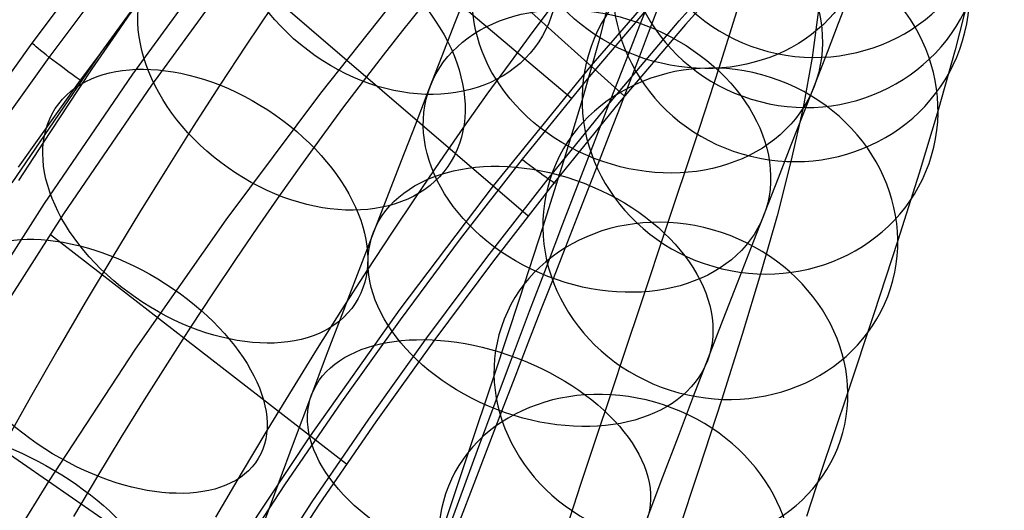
# Model space of a CAD drawing. Extents: x -274 to 274, y -220 to 276.
# Tile 49 of 164: x -217 to -178, y 151 to 170. Entities that reach past the tile are written whole.
import ezdxf

# ---------------------------------------------------------------- set-up
doc = ezdxf.new("R2010")
doc.units = 0
doc.layers.add('PREDEFINITO', color=7, linetype='CONTINUOUS')

msp = doc.modelspace()

# ---------------------------------------------------------------- linework, layer by layer
at = {"layer": 'PREDEFINITO'}
for p, q in [((-195.199, 166.842, 681.88), (-207.146, 176.953, 678.541)), ((-204.322, 177.041, 755.096), (-193.121, 166.937, 684.199)), ((-209.98, 173.645, 756.266), (-213.624, 168.651, 755.862)), ((-208.768, 172.752, 755.988), (-212.384, 167.798, 755.585)), ((-190.486, 172.693, 692.287), (-194.445, 168.131, 692.581)), ((-190.977, 169.885, 682.555), (-188.31, 172.884, 682.411)), ((-188.068, 172.735, 683.915), (-190.73, 169.743, 684.059)), ((-216.31, 169.012, 680.538), (-213.785, 172.393, 680.37)), ((-211.626, 167.368, 754.326), (-208.027, 172.293, 754.73)), ((-208.247, 172.002, 754.706), (-196.894, 162.263, 684.442)), ((-215.64, 168.458, 679.277), (-213.126, 171.828, 679.109)), ((-201.173, 171.897, 680.21), (-205.027, 167.057, 680.451)), ((-193.582, 171.233, 334.118), (-194.132, 169.093, 341.012)), ((-192.491, 169.787, 497.42), (-191.926, 171.234, 499.25)), ((-211.935, 170.906, 678.831), (-214.432, 167.56, 678.999)), ((-199.757, 169.796, 505.566), (-199.273, 171.035, 507.319)), ((-184.738, 169.802, 512.64), (-184.319, 170.89, 514.584)), ((-179.615, 170.945, 335.041), (-180.181, 168.747, 342.121)), ((-212.115, 170.698, 637.482), (-213.038, 169.372, 639.083)), ((-206.919, 170.454, 647.144), (-207.937, 168.933, 648.789)), ((-201.058, 170.443, 623.145), (-201.807, 169.512, 624.859)), ((-195.832, 170.63, 633.819), (-196.709, 169.468, 635.59)), ((-194.568, 167.606, 681.841), (-191.95, 170.688, 681.689)), ((-188.589, 170.705, 357.637), (-189.434, 168.032, 364.404)), ((-192.183, 169.415, 521.89), (-191.849, 170.306, 523.808)), ((-185.532, 170.323, 309.918), (-185.773, 168.457, 317.688)), ((-200.259, 168.512, 503.849), (-199.757, 169.796, 505.566)), ((-193.576, 166.826, 682.708), (-190.977, 169.885, 682.555)), ((-190.73, 169.743, 684.059), (-193.325, 166.692, 684.212)), ((-193.069, 168.306, 495.649), (-192.491, 169.787, 497.42)), ((-185.178, 168.667, 510.73), (-184.738, 169.802, 512.64)), ((-213.038, 169.372, 639.083), (-213.972, 168.003, 640.645)), ((-201.807, 169.512, 624.859), (-202.574, 168.538, 626.54)), ((-196.709, 169.468, 635.59), (-197.6, 168.262, 637.321)), ((-192.537, 168.479, 520.001), (-192.183, 169.415, 521.89)), ((-218.767, 165.582, 680.714), (-216.31, 169.012, 680.538)), ((-207.937, 168.933, 648.789), (-208.961, 167.372, 650.388)), ((-194.132, 169.093, 341.012), (-194.782, 166.793, 347.846)), ((-218.088, 165.039, 679.453), (-215.64, 168.458, 679.277)), ((-213.624, 168.651, 755.862), (-217.11, 163.548, 755.426)), ((-202.574, 168.538, 626.54), (-203.357, 167.521, 628.188)), ((-200.778, 167.183, 502.169), (-200.259, 168.512, 503.849)), ((-192.9, 167.529, 518.199), (-192.537, 168.479, 520.001)), ((-185.773, 168.457, 317.688), (-186.13, 166.498, 325.164)), ((-185.637, 167.485, 508.854), (-185.178, 168.667, 510.73)), ((-180.181, 168.747, 342.121), (-180.848, 166.387, 349.135)), ((-197.6, 168.262, 637.321), (-198.505, 167.013, 639.011)), ((-194.445, 168.131, 692.581), (-198.256, 163.432, 692.873)), ((-193.663, 166.781, 493.922), (-193.069, 168.306, 495.649)), ((-212.384, 167.798, 755.585), (-215.843, 162.735, 755.149)), ((-213.972, 168.003, 640.645), (-214.915, 166.593, 642.169)), ((-189.434, 168.032, 364.404), (-190.383, 165.118, 371.202)), ((-214.432, 167.56, 678.999), (-216.862, 164.165, 679.175)), ((-215.068, 162.333, 753.891), (-211.626, 167.368, 754.326)), ((-208.961, 167.372, 650.388), (-210.007, 165.749, 651.965)), ((-203.357, 167.521, 628.188), (-204.154, 166.464, 629.798)), ((-197.118, 164.468, 682.002), (-194.568, 167.606, 681.841)), ((-193.282, 166.538, 516.427), (-192.9, 167.529, 518.199)), ((-186.107, 166.282, 507.052), (-185.637, 167.485, 508.854)), ((-205.027, 167.057, 680.451), (-208.728, 162.1, 680.711)), ((-201.308, 165.823, 500.542), (-200.778, 167.183, 502.169)), ((-198.505, 167.013, 639.011), (-199.421, 165.722, 640.66)), ((-214.915, 166.593, 642.169), (-215.867, 165.145, 643.653)), ((-196.109, 163.71, 682.868), (-193.576, 166.826, 682.708)), ((-193.325, 166.692, 684.212), (-195.852, 163.584, 684.372)), ((-194.782, 166.793, 347.846), (-195.507, 164.392, 354.429)), ((-194.271, 165.212, 492.24), (-193.663, 166.781, 493.922)), ((-193.682, 165.504, 514.687), (-193.282, 166.538, 516.427)), ((-204.154, 166.464, 629.798), (-204.966, 165.366, 631.374)), ((-186.13, 166.498, 325.164), (-186.604, 164.38, 332.58)), ((-186.594, 165.034, 505.287), (-186.107, 166.282, 507.052)), ((-180.848, 166.387, 349.135), (-181.591, 163.925, 355.887)), ((-210.007, 165.749, 651.965), (-211.055, 164.088, 653.494)), ((-201.854, 164.42, 498.954), (-201.308, 165.823, 500.542)), ((-204.966, 165.366, 631.374), (-205.791, 164.226, 632.916)), ((-199.421, 165.722, 640.66), (-200.354, 164.381, 642.278)), ((-194.101, 164.428, 512.979), (-193.682, 165.504, 514.687)), ((-215.867, 165.145, 643.653), (-216.84, 163.633, 645.121)), ((-194.893, 163.601, 490.605), (-194.271, 165.212, 492.24)), ((-190.383, 165.118, 371.202), (-191.42, 161.996, 377.909)), ((-187.099, 163.743, 503.56), (-186.594, 165.034, 505.287)), ((-205.791, 164.226, 632.916), (-206.629, 163.046, 634.424)), ((-202.414, 162.976, 497.406), (-201.854, 164.42, 498.954)), ((-200.354, 164.381, 642.278), (-201.296, 163, 643.854)), ((-199.539, 161.355, 682.166), (-197.118, 164.468, 682.002)), ((-195.507, 164.392, 354.429), (-196.32, 161.82, 360.94)), ((-194.529, 163.332, 511.339), (-194.101, 164.428, 512.979)), ((-186.604, 164.38, 332.58), (-187.15, 162.259, 339.415)), ((-211.055, 164.088, 653.494), (-212.106, 162.393, 654.978)), ((-181.591, 163.925, 355.887), (-182.424, 161.289, 362.559)), ((-198.256, 163.432, 692.873), (-201.916, 158.603, 693.164)), ((-198.513, 160.62, 683.033), (-196.109, 163.71, 682.868)), ((-195.852, 163.584, 684.372), (-198.252, 160.502, 684.537)), ((-195.53, 161.946, 489.015), (-194.893, 163.601, 490.605)), ((-187.62, 162.409, 501.874), (-187.099, 163.743, 503.56)), ((-206.629, 163.046, 634.424), (-207.484, 161.817, 635.907)), ((-194.972, 162.196, 509.732), (-194.529, 163.332, 511.339)), ((-215.843, 162.735, 755.149), (-219.145, 157.569, 754.679)), ((-202.988, 161.492, 495.9), (-202.414, 162.976, 497.406)), ((-201.296, 163, 643.854), (-202.246, 161.582, 645.387)), ((-218.355, 157.196, 753.422), (-215.068, 162.333, 753.891)), ((-212.106, 162.393, 654.978), (-213.157, 160.664, 656.415)), ((-188.152, 161.045, 500.242), (-187.62, 162.409, 501.874)), ((-208.728, 162.1, 680.711), (-212.276, 157.033, 680.989)), ((-196.178, 160.253, 487.473), (-195.53, 161.946, 489.015)), ((-195.432, 161.02, 508.159), (-194.972, 162.196, 509.732)), ((-191.42, 161.996, 377.909), (-192.511, 158.737, 384.353)), ((-187.15, 162.259, 339.415), (-187.794, 159.983, 346.178)), ((-215.595, 161.532, 753.819), (-204, 152.548, 684.986)), ((-207.484, 161.817, 635.907), (-208.35, 160.549, 637.355)), ((-202.246, 161.582, 645.387), (-203.201, 160.126, 646.878)), ((-196.32, 161.82, 360.94), (-197.232, 159.021, 367.472)), ((-203.575, 159.965, 494.432), (-202.988, 161.492, 495.9)), ((-201.895, 158.193, 682.339), (-199.539, 161.355, 682.166)), ((-182.424, 161.289, 362.559), (-183.358, 158.423, 369.247)), ((-195.907, 159.805, 506.623), (-195.432, 161.02, 508.159)), ((-188.699, 159.641, 498.652), (-188.152, 161.045, 500.242)), ((-213.157, 160.664, 656.415), (-214.231, 158.862, 657.838)), ((-208.35, 160.549, 637.355), (-209.224, 159.242, 638.767)), ((-200.853, 157.48, 683.206), (-198.513, 160.62, 683.033)), ((-198.252, 160.502, 684.537), (-200.589, 157.37, 684.709)), ((-203.201, 160.126, 646.878), (-204.177, 158.611, 648.35)), ((-204.174, 158.4, 493.008), (-203.575, 159.965, 494.432)), ((-196.836, 158.522, 485.981), (-196.178, 160.253, 487.473)), ((-187.794, 159.983, 346.178), (-188.509, 157.612, 352.679)), ((-196.392, 158.562, 505.135), (-195.907, 159.805, 506.623)), ((-189.259, 158.197, 497.105), (-188.699, 159.641, 498.652)), ((-209.224, 159.242, 638.767), (-210.106, 157.899, 640.144)), ((-214.231, 158.862, 657.838), (-215.303, 157.029, 659.215)), ((-197.232, 159.021, 367.472), (-198.227, 156.025, 373.908)), ((-201.916, 158.603, 693.164), (-205.426, 153.653, 693.453)), ((-204.177, 158.611, 648.35), (-205.156, 157.061, 649.778)), ((-197.503, 156.757, 484.539), (-196.836, 158.522, 485.981)), ((-196.891, 157.28, 503.685), (-196.392, 158.562, 505.135)), ((-192.511, 158.737, 384.353), (-193.084, 157.025, 387.533)), ((-183.358, 158.423, 369.247), (-184.376, 155.359, 375.83)), ((-204.783, 156.798, 491.626), (-204.174, 158.4, 493.008)), ((-204.187, 154.984, 682.52), (-201.895, 158.193, 682.339)), ((-189.831, 156.715, 495.601), (-189.259, 158.197, 497.105)), ((-210.106, 157.899, 640.144), (-211.01, 156.496, 641.506)), ((-203.13, 154.294, 683.386), (-200.853, 157.48, 683.206)), ((-200.589, 157.37, 684.709), (-202.861, 154.192, 684.89)), ((-197.402, 155.961, 502.271), (-196.891, 157.28, 503.685)), ((-188.509, 157.612, 352.679), (-189.31, 155.078, 359.094)), ((-215.303, 157.029, 659.215), (-216.371, 155.165, 660.546)), ((-212.276, 157.033, 680.989), (-215.673, 151.864, 681.287)), ((-205.156, 157.061, 649.778), (-206.137, 155.478, 651.163)), ((-193.084, 157.025, 387.533), (-193.674, 155.258, 390.684)), ((-211.01, 156.496, 641.506), (-211.918, 155.057, 642.832)), ((-205.401, 155.161, 490.289), (-204.783, 156.798, 491.626)), ((-198.186, 154.935, 483.13), (-197.503, 156.757, 484.539)), ((-190.417, 155.193, 494.138), (-189.831, 156.715, 495.601)), ((-209.235, 147.406, 682.969), (-222.11, 156.321, 679.604)), ((-198.227, 156.025, 373.908), (-199.273, 152.901, 380.084)), ((-197.926, 154.606, 500.896), (-197.402, 155.961, 502.271)), ((-206.137, 155.478, 651.163), (-207.119, 153.862, 652.507)), ((-184.376, 155.359, 375.83), (-185.444, 152.168, 382.138)), ((-216.371, 155.165, 660.546), (-217.435, 153.273, 661.832)), ((-211.918, 155.057, 642.832), (-212.832, 153.582, 644.122)), ((-206.414, 151.731, 682.709), (-204.187, 154.984, 682.52)), ((-206.036, 153.468, 488.981), (-205.401, 155.161, 490.289)), ((-193.674, 155.258, 390.684), (-194.242, 153.546, 393.613)), ((-191.013, 153.635, 492.72), (-190.417, 155.193, 494.138)), ((-189.31, 155.078, 359.094), (-190.207, 152.326, 365.517)), ((-198.877, 153.081, 481.774), (-198.186, 154.935, 483.13)), ((-198.462, 153.212, 499.555), (-197.926, 154.606, 500.896)), ((-205.343, 151.063, 683.575), (-203.13, 154.294, 683.386)), ((-202.861, 154.192, 684.89), (-205.071, 150.969, 685.079)), ((-207.119, 153.862, 652.507), (-208.124, 152.176, 653.838)), ((-212.832, 153.582, 644.122), (-213.749, 152.074, 645.376)), ((-205.426, 153.653, 693.453), (-208.786, 148.59, 693.74)), ((-206.679, 151.742, 487.718), (-206.036, 153.468, 488.981)), ((-194.242, 153.546, 393.613), (-194.825, 151.783, 396.513)), ((-191.618, 152.043, 491.347), (-191.013, 153.635, 492.72)), ((-199.572, 151.196, 480.468), (-198.877, 153.081, 481.774)), ((-199.009, 151.782, 498.254), (-198.462, 153.212, 499.555)), ((-199.273, 152.901, 380.084), (-199.821, 151.262, 383.13)), ((-190.207, 152.326, 365.517), (-191.183, 149.388, 371.829)), ((-215.673, 151.864, 681.287), (-218.918, 146.599, 681.604)), ((-213.749, 152.074, 645.376), (-214.69, 150.496, 646.623)), ((-208.124, 152.176, 653.838), (-209.127, 150.46, 655.127)), ((-192.232, 150.417, 490.019), (-191.618, 152.043, 491.347)), ((-185.444, 152.168, 382.138), (-186.003, 150.495, 385.246)), ((-208.578, 148.435, 682.907), (-206.414, 151.731, 682.709)), ((-207.328, 149.984, 486.5), (-206.679, 151.742, 487.718)), ((-199.565, 150.318, 496.992), (-199.009, 151.782, 498.254)), ((-194.825, 151.783, 396.513), (-195.42, 149.967, 399.381)), ((-199.821, 151.262, 383.13), (-200.386, 149.571, 386.145)), ((-200.273, 149.283, 479.215), (-199.572, 151.196, 480.468)), ((-207.493, 147.789, 683.773), (-205.343, 151.063, 683.575)), ((-205.071, 150.969, 685.079), (-207.218, 147.703, 685.276))]:
    msp.add_line(p, q, dxfattribs=at)
at = {"layer": 'PREDEFINITO', "extrusion": (0.038257, 0.243241, -0.969211)}
msp.add_circle((210.723, 218.461, -274.038), 7, dxfattribs=at)
at = {"layer": 'PREDEFINITO', "extrusion": (0.1707, 0.448518, 0.877321)}
msp.add_circle((240.046, 164.492, 498.908), 7, dxfattribs=at)
at = {"layer": 'PREDEFINITO', "extrusion": (0.053808, 0.263376, -0.963191)}
msp.add_circle((217.026, 215.519, -279.359), 7, dxfattribs=at)
at = {"layer": 'PREDEFINITO', "extrusion": (-0.378857, -0.496951, 0.78071)}
msp.add_circle((-265.74, 406.86, 484.226), 7, dxfattribs=at)
at = {"layer": 'PREDEFINITO', "extrusion": (0.069081, 0.284954, -0.956049)}
msp.add_circle((221.655, 215.035, -284.012), 7, dxfattribs=at)
at = {"layer": 'PREDEFINITO', "extrusion": (0.207518, 0.532527, 0.82058)}
msp.add_circle((240.777, 218.301, 468.223), 7, dxfattribs=at)
at = {"layer": 'PREDEFINITO', "extrusion": (-0.403408, -0.573962, 0.712622)}
msp.add_circle((-265.071, 462.091, 441.878), 7, dxfattribs=at)
at = {"layer": 'PREDEFINITO', "extrusion": (0.096486, 0.329155, -0.939333)}
msp.add_circle((227.092, 220.073, -290.637), 7, dxfattribs=at)
at = {"layer": 'PREDEFINITO', "extrusion": (0.239206, 0.612645, 0.753291)}
msp.add_circle((240.837, 267.742, 432.676), 7, dxfattribs=at)
at = {"layer": 'PREDEFINITO', "extrusion": (0.121401, 0.377461, -0.918033)}
msp.add_circle((229.742, 231.396, -294.107), 7, dxfattribs=at)
at = {"layer": 'PREDEFINITO', "extrusion": (-0.418168, -0.643117, 0.64151)}
msp.add_circle((-264.32, 509.187, 396.971), 7, dxfattribs=at)
at = {"layer": 'PREDEFINITO', "extrusion": (0.264515, 0.686122, 0.677694)}
msp.add_circle((240.494, 311.821, 393.178), 7, dxfattribs=at)
at = {"layer": 'PREDEFINITO', "extrusion": (0.144265, 0.432054, -0.890234)}
msp.add_circle((230.764, 248.283, -294.052), 7, dxfattribs=at)
at = {"layer": 'PREDEFINITO', "extrusion": (-0.423665, -0.703711, 0.57035)}
msp.add_circle((-263.522, 548.26, 351.632), 7, dxfattribs=at)
at = {"layer": 'PREDEFINITO', "extrusion": (0.282734, 0.750945, 0.596777)}
msp.add_circle((239.902, 349.777, 351.037), 7, dxfattribs=at)
at = {"layer": 'PREDEFINITO', "extrusion": (0.163357, 0.490439, -0.856028)}
msp.add_circle((230.707, 268.982, -289.93), 7, dxfattribs=at)
at = {"layer": 'PREDEFINITO', "extrusion": (-0.420889, -0.755884, 0.50149)}
msp.add_circle((-262.696, 579.948, 307.561), 7, dxfattribs=at)
at = {"layer": 'PREDEFINITO', "extrusion": (0.589841, 0.806471, -0.041131)}
msp.add_arc((272.414, 680.737, -19.276), 2, 257.9814, 347.9888, dxfattribs=at)
at = {"layer": 'PREDEFINITO', "extrusion": (-0.621949, -0.782003, 0.040624)}
msp.add_arc((-257.065, 683.64, 21.689), 2, 282.0061, 12.0098, dxfattribs=at)

doc.saveas('drawing.dxf')
